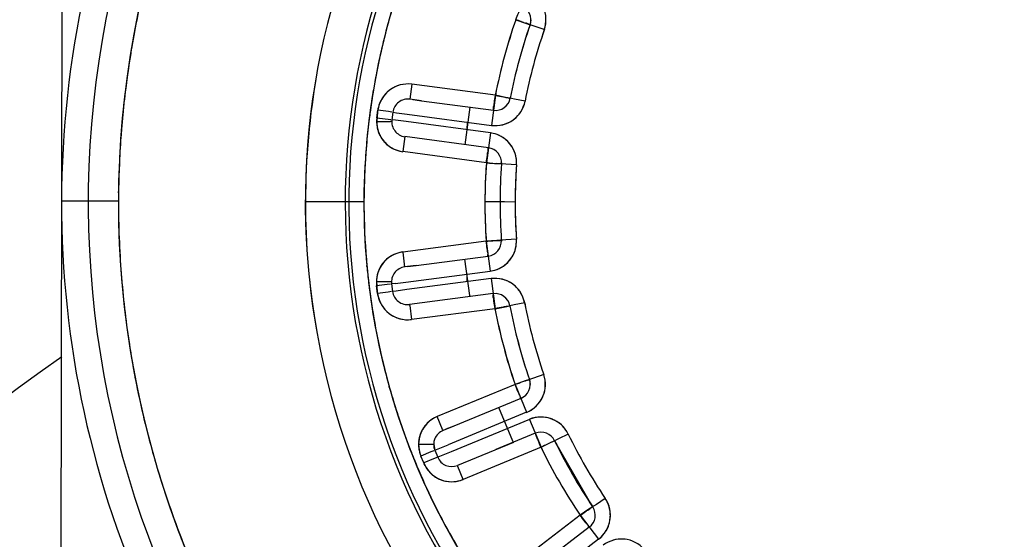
# Model space of a CAD drawing. Header units: millimetres. Extents: x 4086 to 10416, y 123 to 1549.
# Tile 57 of 256: x 6971.61 to 6987.89, y 454.96 to 463.54. Entities that reach past the tile are written whole.
import ezdxf

# ---------------------------------------------------------------- set-up
doc = ezdxf.new("R2010")
doc.units = ezdxf.units.MM
doc.layers.add('外形图', color=7, linetype='Continuous')
doc.layers.add('尺寸标注', color=7, linetype='Continuous')
doc.styles.add('思源黑', font='SourceHanSansCN-Normal.ttf')
doc.dimstyles.new('尺寸标注_1_4比例中六', dxfattribs={"dimtxt": 10, "dimasz": 8, "dimexe": 2, "dimexo": 1.5, "dimgap": 1, "dimtad": 1, "dimdec": 1, "dimlfac": 4, "dimdsep": 46, "dimtxsty": '思源黑', "dimcen": 0.09, "dimadec": 0, "dimazin": 0, "dimtp": 0.01, "dimtm": 0.01, "dimtfac": 1, "dimtdec": 1, "dimtofl": 0, "dimtmove": 0, "dimatfit": 3, "dimfxl": 1, "dimtolj": 1, "dimarcsym": 0})

# ---------------------------------------------------------------- blocks, each defined once
blk = doc.blocks.new('*D657')
at = {"layer": 'Defpoints', "color": 0}
for p in [(6975.281, 502.524), (6850.134, 363.173), (7026.67, 363.173)]:
    blk.add_point(p, dxfattribs=at)
at = {"layer": '尺寸标注', "color": 0, "lineweight": -2}
for p, q in [((6973.781, 502.524), (6848.134, 502.524)), ((6850.134, 494.524), (6850.134, 371.173)), ((7025.17, 363.173), (6848.134, 363.173))]:
    blk.add_line(p, q, dxfattribs=at)
at = {"layer": '尺寸标注', "color": 0}
for points in [[(6851.467, 494.524), (6848.801, 494.524), (6850.134, 502.524)], [(6848.801, 371.173), (6851.467, 371.173), (6850.134, 363.173)]]:
    blk.add_solid(points, dxfattribs=at)
at = {"layer": '尺寸标注', "color": 0, "insert": (6843.95, 432.848), "char_height": 10, "attachment_point": 5, "rotation": 90, "style": '思源黑'}
blk.add_mtext('\\A1;557.3', dxfattribs=at)
blk = doc.blocks.new('*D658')
at = {"layer": 'Defpoints', "color": 0}
for p in [(7031.894, 486.539), (6869.115, 363.164), (7031.894, 363.164)]:
    blk.add_point(p, dxfattribs=at)
at = {"layer": '尺寸标注', "color": 0, "lineweight": -2}
for p, q in [((7030.394, 486.539), (6867.115, 486.539)), ((6869.115, 478.539), (6869.115, 371.164)), ((7030.394, 363.164), (6867.115, 363.164))]:
    blk.add_line(p, q, dxfattribs=at)
at = {"layer": '尺寸标注', "color": 0}
for points in [[(6870.448, 478.539), (6867.782, 478.539), (6869.115, 486.539)], [(6867.782, 371.164), (6870.448, 371.164), (6869.115, 363.164)]]:
    blk.add_solid(points, dxfattribs=at)
at = {"layer": '尺寸标注', "color": 0, "insert": (6862.931, 424.851), "char_height": 10, "attachment_point": 5, "rotation": 90, "style": '思源黑'}
blk.add_mtext('\\A1;493.6', dxfattribs=at)

msp = doc.modelspace()

# ---------------------------------------------------------------- linework, layer by layer
at = {"layer": '外形图', "color": 7, "linetype": 'Continuous'}
for p, q in [((6972.317, 468.244), (6972.29, 452.844)), ((6979.813, 463.545), (6979.975, 463.489)), ((6979.976, 463.488), (6979.967, 463.492)), ((6979.975, 463.489), (6980.036, 463.468)), ((6980.067, 463.457), (6980.036, 463.468)), ((6980.063, 463.545), (6980.049, 463.463)), ((6980.285, 463.381), (6980.067, 463.457)), ((6978.096, 462.479), (6978.063, 462.231)), ((6979.476, 462.295), (6978.096, 462.479)), ((6979.476, 462.295), (6979.41, 461.799)), ((6979.646, 462.261), (6979.476, 462.295)), ((6978.252, 462.206), (6978.063, 462.231)), ((6978.111, 462.225), (6978.253, 462.206)), ((6978.252, 462.206), (6979.443, 462.047)), ((6979.721, 462.247), (6979.646, 462.261)), ((6979.74, 462.243), (6979.721, 462.247)), ((6979.793, 462.233), (6979.74, 462.243)), ((6979.966, 462.199), (6979.793, 462.233)), ((6977.518, 461.925), (6977.534, 462.049)), ((6977.528, 462.04), (6977.522, 461.925)), ((6977.709, 462.026), (6977.534, 462.049)), ((6977.763, 462.019), (6977.709, 462.026)), ((6977.782, 462.016), (6977.765, 461.892)), ((6977.782, 462.016), (6977.843, 462.008)), ((6977.842, 462.008), (6978.019, 461.985)), ((6978.018, 461.985), (6979.41, 461.799)), ((6979.054, 462.099), (6978.971, 461.479)), ((6977.513, 461.86), (6977.744, 461.86)), ((6977.518, 461.925), (6977.746, 461.895)), ((6977.763, 461.86), (6977.744, 461.86)), ((6977.765, 461.892), (6977.763, 461.86)), ((6977.826, 461.884), (6977.765, 461.892)), ((6978.002, 461.861), (6977.826, 461.884)), ((6979.393, 461.675), (6978.002, 461.861)), ((6979.012, 461.726), (6979.013, 461.852)), ((6979.393, 461.675), (6979.327, 461.18)), ((6977.98, 461.612), (6977.947, 461.364)), ((6979.36, 461.427), (6977.98, 461.612)), ((6979.327, 461.18), (6977.947, 461.364)), ((6979.327, 461.18), (6979.492, 461.168)), ((6979.492, 461.168), (6979.57, 461.162)), ((6979.577, 461.179), (6979.576, 461.162)), ((6979.649, 461.156), (6979.576, 461.162)), ((6979.826, 461.144), (6979.649, 461.156)), ((6973.246, 460.681), (6973.246, 460.704)), ((6972.746, 460.544), (6972.303, 460.544)), ((6972.759, 460.544), (6972.746, 460.544)), ((6973.245, 460.543), (6972.759, 460.544)), ((6977.303, 460.536), (6976.335, 460.537)), ((6979.553, 460.532), (6979.303, 460.532)), ((6979.572, 460.532), (6979.553, 460.532)), ((6979.626, 460.532), (6979.572, 460.532)), ((6979.803, 460.531), (6979.626, 460.532)), ((6979.325, 459.885), (6977.944, 459.705)), ((6979.501, 459.897), (6979.325, 459.885)), ((6979.325, 459.885), (6979.389, 459.389)), ((6979.568, 459.901), (6979.501, 459.897)), ((6979.593, 459.903), (6979.574, 459.902)), ((6979.574, 459.902), (6979.575, 459.884)), ((6979.647, 459.907), (6979.593, 459.903)), ((6979.823, 459.919), (6979.647, 459.907)), ((6977.944, 459.705), (6977.976, 459.457)), ((6978.166, 459.482), (6979.357, 459.637)), ((6978.968, 459.586), (6979.046, 458.985)), ((6977.352, 459.467), (6977.351, 459.483)), ((6978.166, 459.482), (6977.976, 459.458)), ((6977.997, 459.208), (6979.389, 459.389)), ((6978.025, 459.464), (6978.167, 459.482)), ((6977.685, 459.21), (6977.509, 459.21)), ((6977.739, 459.21), (6977.685, 459.21)), ((6977.759, 459.21), (6977.739, 459.21)), ((6977.758, 459.21), (6977.761, 459.177)), ((6977.821, 459.185), (6977.998, 459.208)), ((6979.405, 459.265), (6978.013, 459.084)), ((6979.008, 459.213), (6979.008, 459.339)), ((6979.405, 459.265), (6979.47, 458.769)), ((6977.688, 459.168), (6977.513, 459.145)), ((6977.529, 459.021), (6977.513, 459.145)), ((6977.517, 459.154), (6977.523, 459.03)), ((6977.517, 459.145), (6977.523, 459.03)), ((6977.704, 459.044), (6977.529, 459.021)), ((6977.742, 459.175), (6977.688, 459.168)), ((6977.758, 459.051), (6977.704, 459.044)), ((6977.821, 459.185), (6977.761, 459.177)), ((6977.761, 459.177), (6977.777, 459.053)), ((6977.838, 459.061), (6977.777, 459.053)), ((6978.014, 459.084), (6977.837, 459.061)), ((6979.437, 459.017), (6978.057, 458.838)), ((6979.046, 458.985), (6979.048, 458.967)), ((6978.059, 458.819), (6978.057, 458.838)), ((6978.059, 458.819), (6978.089, 458.59)), ((6979.47, 458.769), (6978.089, 458.59)), ((6979.47, 458.769), (6979.64, 458.802)), ((6979.64, 458.802), (6979.715, 458.816)), ((6979.787, 458.83), (6979.715, 458.816)), ((6979.961, 458.864), (6979.787, 458.83)), ((6979.97, 457.575), (6979.803, 457.518)), ((6980.039, 457.599), (6979.97, 457.575)), ((6980.057, 457.605), (6980.039, 457.599)), ((6980.039, 457.599), (6980.052, 457.517)), ((6980.108, 457.623), (6980.057, 457.605)), ((6980.275, 457.68), (6980.108, 457.623)), ((6977.722, 457.474), (6977.718, 457.488)), ((6979.803, 457.518), (6978.515, 456.987)), ((6979.803, 457.518), (6979.993, 457.056)), ((6979.898, 457.287), (6978.787, 456.829)), ((6979.766, 456.577), (6979.535, 457.137)), ((6978.603, 456.774), (6978.515, 456.987)), ((6979.993, 457.056), (6978.695, 456.521)), ((6980.041, 456.94), (6978.743, 456.405)), ((6980.041, 456.94), (6980.231, 456.478)), ((6978.611, 456.756), (6978.603, 456.774)), ((6978.787, 456.829), (6978.611, 456.756)), ((6978.788, 456.829), (6978.656, 456.775)), ((6980.136, 456.709), (6979.485, 456.44)), ((6980.4, 456.56), (6980.473, 456.595)), ((6980.456, 456.587), (6981.084, 455.495)), ((6980.522, 456.619), (6980.473, 456.595)), ((6980.681, 456.696), (6980.522, 456.619)), ((6978.07, 456.434), (6978.06, 456.459)), ((6978.383, 456.526), (6978.206, 456.526)), ((6978.437, 456.525), (6978.383, 456.526)), ((6978.456, 456.525), (6978.437, 456.525)), ((6978.456, 456.525), (6978.475, 456.43)), ((6978.475, 456.43), (6978.532, 456.453)), ((6978.475, 456.43), (6978.522, 456.314)), ((6978.531, 456.453), (6978.696, 456.521)), ((6979.773, 456.559), (6978.849, 456.178)), ((6980.231, 456.478), (6978.944, 455.947)), ((6979.773, 456.559), (6979.766, 456.577)), ((6980.231, 456.478), (6980.4, 456.56)), ((6980.402, 456.561), (6980.346, 456.533)), ((6978.407, 456.402), (6978.244, 456.334)), ((6978.291, 456.219), (6978.244, 456.334)), ((6978.455, 456.286), (6978.291, 456.219)), ((6978.457, 456.422), (6978.407, 456.402)), ((6978.522, 456.314), (6978.455, 456.286)), ((6978.579, 456.338), (6978.522, 456.314)), ((6978.743, 456.405), (6978.579, 456.337)), ((6978.856, 456.161), (6978.849, 456.178)), ((6978.944, 455.947), (6978.856, 456.161)), ((6981.292, 455.634), (6981.145, 455.535)), ((6981.023, 455.454), (6980.877, 455.355)), ((6981.048, 455.47), (6981.023, 455.454)), ((6981.084, 455.495), (6981.048, 455.47)), ((6981.1, 455.505), (6981.084, 455.495)), ((6981.145, 455.535), (6981.1, 455.505)), ((6980.877, 455.355), (6979.771, 454.51)), ((6980.877, 455.355), (6981.18, 454.958)), ((6981.028, 455.157), (6980.074, 454.427)), ((6981.18, 454.958), (6980.065, 454.105))]:
    msp.add_line(p, q, dxfattribs=at)
for centre, radius, start, end in [((6988.553, 460.516), 12.218, 115.4504, 64.3498), ((6988.553, 460.516), 11.559, 116.9999, 62.8001), ((6988.553, 460.516), 11.5, 117.8101, 61.9898), ((6988.553, 460.516), 11.25, 119.1675, 60.6324), ((6988.553, 460.516), 15.308, 150.6761, 235.1238), ((6988.553, 460.516), 15.807, 151.9735, 233.8264), ((6988.553, 460.516), 16.25, 154.9885, 204.8257), ((6988.553, 460.516), 11.25, 160.1988, 164.7023), ((6979.813, 463.545), 0.5, 340.8863, 67.4), ((6979.813, 463.545), 0.25, 340.8785, 67.4078), ((6988.557, 460.517), 15.311, 167.9057, 169.8252), ((6988.461, 460.539), 15.213, 168.5542, 169.8429), ((6988.567, 460.513), 11.264, 164.702, 170.4697), ((6988.482, 460.534), 11.177, 164.7457, 169.7924), ((6988.527, 460.522), 11.223, 164.3302, 164.7486), ((6988.553, 460.516), 9.25, 160.8863, 168.9136), ((6988.567, 460.512), 9.265, 160.8927, 168.9072), ((6988.559, 460.514), 9.007, 160.8893, 168.9106), ((6988.559, 460.514), 9.006, 160.8892, 168.9107), ((6988.558, 460.515), 9.005, 160.8884, 168.9115), ((6988.553, 460.516), 9, 160.8863, 168.9136), ((6981.753, 468.749), 5.552, 250.5092, 250.9064), ((6988.553, 460.516), 8.75, 160.8863, 168.9136), ((6988.566, 460.512), 8.764, 160.8927, 168.9072), ((6988.475, 460.537), 15.227, 169.8436, 171.164), ((6988.567, 460.515), 15.322, 169.8253, 170.7225), ((6988.586, 460.512), 15.34, 170.7229, 173.6006), ((6988.6, 460.518), 15.353, 171.1657, 173.6268), ((6988.73, 460.5), 12.394, 169.9369, 179.8282), ((6988.443, 460.542), 11.137, 169.798, 170.4982), ((6978.03, 461.983), 0.5, 82.4, 172.4), ((6988.524, 460.529), 11.219, 170.4993, 172.1918), ((6988.527, 460.52), 11.224, 170.473, 171.1683), ((6978.031, 461.983), 0.501, 125.9817, 130.375), ((6988.787, 460.498), 15.542, 173.6318, 179.326), ((6988.576, 460.513), 15.33, 173.6002, 177.2616), ((6988.53, 460.52), 11.226, 171.1685, 172.1691), ((6988.529, 460.52), 11.226, 171.1685, 172.1219), ((6978.03, 461.983), 0.5, 149.7333, 152.1562), ((6978.03, 461.983), 0.25, 82.3915, 172.4084), ((6979.476, 462.295), 0.5, 262.4, 348.9136), ((6979.476, 462.295), 0.25, 262.3921, 348.9214), ((6979.409, 462.318), 0.57, 343.2099, 347.9422), ((6988.541, 460.518), 11.238, 172.1219, 172.7573), ((6988.541, 460.518), 11.238, 172.169, 172.756), ((6988.596, 460.518), 11.291, 172.1906, 172.7761), ((6978.211, 461.916), 0.694, 164.5189, 169.6728), ((6988.689, 460.507), 11.386, 173.1114, 175.1682), ((6988.559, 460.516), 11.256, 173.091, 175.1225), ((6988.547, 460.517), 11.244, 172.756, 173.0907), ((6988.623, 460.515), 11.319, 172.776, 173.1098), ((6978.013, 461.859), 0.5, 172.4, 262.4), ((6978.081, 461.868), 0.568, 180.7523, 182.0808), ((6978.074, 461.867), 0.561, 182.0763, 185.3168), ((6978.066, 461.847), 0.55, 171.7996, 178.5462), ((6978.059, 461.866), 0.546, 185.3105, 189.4919), ((6978.013, 461.859), 0.25, 172.396, 262.4145), ((6979.472, 462.3), 0.506, 304.2333, 308.4166), ((6977.971, 461.841), 0.455, 188.2092, 194.1272), ((6978.028, 461.86), 0.514, 189.4531, 197.3093), ((6977.958, 461.838), 0.442, 194.175, 197.2481), ((6977.998, 461.851), 0.483, 197.362, 200.3516), ((6978.002, 461.853), 0.487, 200.4122, 210.7956), ((6979.308, 461.111), 0.57, 76.6961, 81.4286), ((6979.327, 461.18), 0.5, 355.8863, 82.4), ((6988.568, 460.515), 11.265, 175.1228, 179.9037), ((6978.019, 461.865), 0.508, 210.9747, 216.0852), ((6978.015, 461.861), 0.503, 210.7831, 219.1959), ((6978.026, 461.871), 0.517, 216.075, 220.3325), ((6978.018, 461.863), 0.506, 219.1893, 223.7879), ((6978.014, 461.86), 0.501, 223.7773, 233.4347), ((6979.322, 461.176), 0.506, 37.7197, 41.9029), ((6988.832, 460.496), 11.529, 175.1727, 179.8033), ((6978.005, 461.848), 0.486, 233.4457, 240.7867), ((6978, 461.841), 0.477, 233.4488, 240.0586), ((6978.034, 461.934), 0.577, 256.4479, 261.3138), ((6978.03, 461.921), 0.564, 256.9851, 261.5515), ((6979.327, 461.18), 0.25, 355.8785, 82.4078), ((6988.526, 460.516), 15.281, 177.2625, 179.2939), ((6988.553, 460.516), 9.25, 175.8863, 183.9136), ((6988.561, 460.516), 9.258, 175.8875, 178.5609), ((6988.555, 460.516), 9.252, 175.8865, 177.224), ((6978.317, 446.753), 14.462, 85.7922, 85.9949), ((6980.4, 475.234), 14.095, 265.8426, 266.3054), ((6988.56, 460.516), 9.007, 175.8893, 183.9106), ((6988.559, 460.516), 9.006, 175.8892, 183.9107), ((6988.554, 460.516), 9.001, 175.8866, 183.9133), ((6988.553, 460.516), 9, 175.8863, 183.9136), ((6988.553, 460.516), 8.75, 175.8863, 183.9136), ((6988.561, 460.516), 8.758, 175.8875, 178.5609), ((6988.555, 460.516), 8.752, 175.8865, 177.224), ((6979.257, 461.175), 0.57, 356.8522, 1.5863), ((6988.552, 460.516), 9.249, 177.2241, 178.5621), ((6988.552, 460.516), 8.749, 177.2241, 178.5621), ((6988.839, 460.497), 15.594, 179.3226, 179.8311), ((6988.526, 460.516), 15.28, 179.3816, 179.8956), ((6988.555, 460.516), 9.252, 178.5622, 181.2377), ((6988.549, 460.516), 9.246, 178.5615, 181.2384), ((6988.555, 460.516), 8.752, 178.5622, 181.2377), ((6988.55, 460.516), 8.747, 178.5615, 181.2384), ((6988.562, 460.517), 15.317, 179.8973, 184.4213), ((6988.795, 460.531), 15.55, 179.9574, 184.4066), ((6988.688, 460.528), 12.353, 179.9549, 189.85), ((6988.822, 460.532), 11.519, 179.9836, 180.8003), ((6988.542, 460.516), 11.239, 179.9053, 180.7723), ((6988.766, 460.531), 11.462, 180.7968, 185.3236), ((6988.548, 460.516), 11.245, 180.7747, 185.2738), ((6988.561, 460.516), 9.258, 181.239, 183.9124), ((6988.552, 460.516), 9.249, 181.2378, 182.5758), ((6988.561, 460.516), 8.758, 181.239, 183.9124), ((6988.552, 460.516), 8.749, 181.2378, 182.5758), ((6988.555, 460.516), 9.252, 182.5759, 183.9134), ((6988.555, 460.516), 8.752, 182.5759, 183.9134), ((6978.271, 475.687), 15.838, 273.8139, 273.9992), ((6979.325, 459.885), 0.25, 277.3921, 3.9214), ((6979.325, 459.885), 0.5, 277.4, 3.9136), ((6979.254, 459.89), 0.57, 358.2098, 2.9422), ((6978.009, 459.21), 0.5, 97.4, 187.4), ((6978.029, 459.135), 0.576, 98.4799, 103.3465), ((6978.025, 459.148), 0.563, 98.2437, 102.8112), ((6978.017, 459.202), 0.511, 140.54, 148.9245), ((6978.011, 459.208), 0.503, 140.5916, 149.0042), ((6978.013, 459.206), 0.506, 137.2921, 140.5981), ((6978.01, 459.208), 0.502, 126.361, 137.3025), ((6977.995, 459.228), 0.477, 118.8067, 126.5794), ((6978.001, 459.221), 0.486, 119.0053, 126.3428), ((6979.32, 459.889), 0.506, 319.2333, 323.4166), ((6988.568, 460.518), 11.265, 185.3507, 186.7425), ((6988.654, 460.521), 11.35, 185.3282, 186.6943), ((6978.023, 459.208), 0.514, 162.4842, 170.3862), ((6977.957, 459.23), 0.445, 162.6019, 165.4879), ((6977.993, 459.218), 0.483, 159.3833, 162.4309), ((6977.997, 459.216), 0.487, 148.992, 159.3228), ((6978.008, 459.21), 0.25, 97.3915, 187.4084), ((6979.306, 459.953), 0.57, 278.3658, 283.1002), ((6988.552, 460.516), 15.306, 184.4209, 188.6538), ((6988.602, 460.516), 15.356, 184.4051, 188.6266), ((6988.613, 460.517), 11.31, 186.695, 186.9831), ((6988.569, 460.518), 11.266, 186.7425, 187.076), ((6978.07, 459.201), 0.562, 174.4797, 177.7176), ((6978.077, 459.201), 0.569, 177.7131, 179.0427), ((6978.055, 459.203), 0.546, 170.3464, 174.4859), ((6977.983, 459.226), 0.471, 171.5319, 180.4714), ((6977.989, 459.225), 0.477, 180.4525, 184.4004), ((6977.963, 459.228), 0.451, 165.5175, 171.5194), ((6979.469, 458.769), 0.5, 10.8863, 97.4), ((6988.59, 460.514), 11.286, 186.983, 187.6145), ((6988.568, 460.518), 11.265, 187.0326, 187.7143), ((6977.985, 459.225), 0.474, 184.397, 188.6081), ((6978.205, 459.151), 0.692, 190.0665, 195.2141), ((6978.025, 459.086), 0.25, 187.3915, 277.4084), ((6979.466, 458.764), 0.506, 52.7197, 56.9029), ((6988.508, 460.503), 11.203, 187.6125, 189.8992), ((6988.559, 460.516), 11.255, 187.6651, 191.0007), ((6988.558, 460.516), 11.255, 187.7139, 191.0007), ((6978.025, 459.086), 0.5, 187.4, 277.4), ((6979.47, 458.769), 0.25, 10.8785, 97.4078), ((6979.403, 458.747), 0.57, 11.8522, 16.5863), ((6978.024, 459.085), 0.499, 207.6151, 210.0416), ((6988.553, 460.516), 9.25, 190.8863, 198.9136), ((6988.567, 460.52), 9.265, 190.8927, 198.9072), ((6988.553, 460.516), 9, 190.8863, 198.9136), ((6988.559, 460.518), 9.007, 190.8893, 198.9106), ((6988.559, 460.518), 9.006, 190.8892, 198.9107), ((6988.558, 460.517), 9.005, 190.8884, 198.9115), ((6988.553, 460.516), 8.75, 190.8863, 198.9136), ((6988.566, 460.52), 8.764, 190.8927, 198.9072), ((6988.448, 460.493), 11.143, 189.9019, 191.0121), ((6978.026, 459.086), 0.501, 230.8279, 235.2233), ((6978.026, 459.162), 0.576, 271.4386, 276.3133), ((6988.547, 460.515), 11.244, 191.0041, 195.6146), ((6988.509, 460.505), 11.204, 191.0155, 195.6943), ((6988.442, 460.493), 15.194, 188.6332, 189.0863), ((6988.568, 460.519), 15.323, 188.658, 193.7878), ((6988.451, 460.495), 15.203, 189.0869, 190.8337), ((6993.033, 428.231), 36.25, 124.8686, 294.8327), ((6988.507, 460.506), 15.261, 190.8344, 193.7906), ((6979.803, 457.518), 0.25, 292.3921, 18.9214), ((6979.802, 457.518), 0.5, 292.4, 18.9136), ((6988.557, 460.519), 11.254, 195.6949, 201.1445), ((6988.568, 460.521), 11.266, 195.6894, 201.0365), ((6981.726, 452.303), 5.557, 108.8938, 109.2906), ((6979.797, 457.52), 0.506, 334.2333, 338.4166), ((6979.767, 457.579), 0.57, 293.3658, 298.1001), ((6978.706, 456.525), 0.5, 112.4, 202.4), ((6978.745, 456.459), 0.576, 113.4802, 118.353), ((6978.738, 456.472), 0.561, 113.3279, 118.3054), ((6980.231, 456.478), 0.5, 25.8863, 112.4), ((6980.249, 456.409), 0.57, 106.6962, 111.4286), ((6980.229, 456.472), 0.506, 67.7197, 71.9029), ((6988.552, 460.517), 15.307, 193.7911, 197.9481), ((6988.554, 460.516), 15.309, 193.7874, 197.9404), ((6978.693, 456.533), 0.485, 149.5383, 157.6881), ((6978.711, 456.523), 0.505, 149.5601, 155.9222), ((6978.696, 456.531), 0.489, 134.7329, 149.5376), ((6978.706, 456.525), 0.25, 112.3915, 202.4084), ((6978.705, 456.525), 0.5, 160.2393, 174.232), ((6978.712, 456.522), 0.507, 155.9196, 160.2651), ((6980.231, 456.478), 0.25, 25.8785, 112.4078), ((6988.553, 460.516), 9, 205.8863, 213.9136), ((6988.559, 460.519), 9.007, 205.8893, 213.9106), ((6988.559, 460.519), 9.006, 205.8892, 213.9107), ((6988.557, 460.518), 9.005, 205.8884, 213.9115), ((6988.553, 460.516), 8.75, 205.8863, 213.9136), ((6988.565, 460.523), 8.764, 205.8927, 213.9072), ((6988.544, 460.512), 11.24, 201.0388, 201.2251), ((6988.538, 460.51), 11.233, 201.225, 202.0266), ((6988.569, 460.524), 11.268, 201.2817, 202.1087), ((6978.683, 456.527), 0.477, 174.2974, 180.0896), ((6978.767, 456.516), 0.561, 173.9917, 178.9675), ((6978.694, 456.528), 0.488, 180.1426, 185.9013), ((6978.709, 456.525), 0.503, 179.926, 187.3739), ((6978.705, 456.525), 0.499, 187.3915, 194.9085), ((6988.553, 460.516), 9.25, 205.8863, 213.9136), ((6988.566, 460.523), 9.265, 205.8927, 213.9072), ((6988.528, 460.506), 11.223, 202.0266, 202.4805), ((6988.574, 460.526), 11.273, 202.1087, 202.7445), ((6978.709, 456.526), 0.503, 194.926, 202.3739), ((6978.78, 456.544), 0.576, 196.4429, 201.3135), ((6978.754, 456.409), 0.25, 202.3915, 292.4084), ((6988.527, 460.505), 11.222, 202.4806, 202.7751), ((6988.579, 460.528), 11.278, 202.7447, 206.0213), ((6988.55, 460.515), 11.247, 202.7762, 205.9694), ((6978.754, 456.409), 0.5, 202.4, 292.4), ((6978.819, 456.448), 0.576, 203.4802, 208.3528), ((6978.756, 456.416), 0.507, 245.9196, 250.265), ((6978.735, 456.484), 0.576, 286.4429, 291.3135), ((6988.564, 460.52), 15.319, 197.9447, 203.2094), ((6988.579, 460.527), 15.336, 197.9504, 203.2039), ((6980.877, 455.355), 0.5, 307.4, 33.9136), ((6980.813, 455.324), 0.57, 28.2098, 32.9422), ((6988.567, 460.523), 11.265, 205.9696, 211.3832), ((6988.551, 460.514), 11.247, 206.0211, 211.4487), ((6980.877, 455.355), 0.25, 307.3921, 33.9214), ((6980.87, 455.356), 0.506, 349.2333, 353.4166), ((6981.56, 454.461), 0.5, 40.8863, 127.4), ((6981.559, 454.455), 0.506, 82.7197, 86.9029)]:
    msp.add_arc(centre, radius, start, end, dxfattribs=at)
for points, knots in [([(6979.813, 463.545), (6979.83, 463.584), (6979.85, 463.634), (6979.871, 463.685), (6979.876, 463.696)], [0, 0, 0, 0, 6188.227333, 7942.77224, 7942.77224, 7942.77224, 7942.77224]), ([(6980.049, 463.463), (6980.047, 463.457), (6980.013, 463.488), (6979.994, 463.482), (6979.976, 463.488)], [0, 0, 0, 0, 2071.67185, 7948.447909, 7948.447909, 7948.447909, 7948.447909]), ([(6979.454, 462.135), (6979.456, 462.147), (6979.463, 462.2), (6979.47, 462.253), (6979.476, 462.295)], [0, 0, 0, 0, 1768.348897, 7974.576683, 7974.576683, 7974.576683, 7974.576683]), ([(6979.476, 462.295), (6979.521, 462.286), (6979.578, 462.275), (6979.636, 462.263), (6979.648, 462.261)], [0, 0, 0, 0, 6261.931267, 7974.174069, 7974.174069, 7974.174069, 7974.174069]), ([(6979.443, 462.047), (6979.45, 462.046), (6979.438, 462.096), (6979.451, 462.113), (6979.454, 462.135)], [0, 0, 0, 0, 2091.901034, 7977.162567, 7977.162567, 7977.162567, 7977.162567]), ([(6979.648, 462.261), (6979.666, 462.257), (6979.683, 462.263), (6979.72, 462.24), (6979.721, 462.247)], [0, 0, 0, 0, 5903.772554, 7975.582524, 7975.582524, 7975.582524, 7975.582524]), ([(6977.516, 461.904), (6977.515, 461.9), (6977.514, 461.893), (6977.514, 461.886), (6977.513, 461.882)], [0, 0, 0, 0, 3968.654918, 7961.463486, 7961.463486, 7961.463486, 7961.463486]), ([(6977.513, 461.882), (6977.513, 461.878), (6977.513, 461.871), (6977.513, 461.864), (6977.513, 461.86)], [0, 0, 0, 0, 3995.964471, 7961.997295, 7961.997295, 7961.997295, 7961.997295]), ([(6977.522, 461.925), (6977.52, 461.922), (6977.518, 461.915), (6977.516, 461.907), (6977.516, 461.904)], [0, 0, 0, 0, 3974.458527, 7960.956478, 7960.956478, 7960.956478, 7960.956478]), ([(6979.327, 461.18), (6979.333, 461.221), (6979.339, 461.274), (6979.347, 461.328), (6979.348, 461.34)], [0, 0, 0, 0, 6222.87383, 7995.973986, 7995.973986, 7995.973986, 7995.973986]), ([(6979.348, 461.34), (6979.351, 461.361), (6979.364, 461.378), (6979.352, 461.428), (6979.36, 461.427)], [0, 0, 0, 0, 5897.100565, 7993.265671, 7993.265671, 7993.265671, 7993.265671]), ([(6979.57, 461.163), (6979.564, 461.171), (6979.531, 461.156), (6979.508, 461.167), (6979.492, 461.168)], [0, 0, 0, 0, 2941.921539, 8000.702588, 8000.702588, 8000.702588, 8000.702588]), ([(6979.345, 459.725), (6979.344, 459.736), (6979.337, 459.79), (6979.33, 459.843), (6979.325, 459.885)], [0, 0, 0, 0, 1781.330922, 8033.151714, 8033.151714, 8033.151714, 8033.151714]), ([(6979.488, 459.896), (6979.504, 459.897), (6979.528, 459.9), (6979.561, 459.896), (6979.567, 459.905)], [0, 0, 0, 0, 5028.831181, 8032.422669, 8032.422669, 8032.422669, 8032.422669]), ([(6979.357, 459.637), (6979.349, 459.636), (6979.361, 459.686), (6979.348, 459.703), (6979.345, 459.725)], [0, 0, 0, 0, 2107.340997, 8036.072564, 8036.072564, 8036.072564, 8036.072564]), ([(6977.509, 459.21), (6977.509, 459.207), (6977.509, 459.2), (6977.509, 459.192), (6977.509, 459.189)], [0, 0, 0, 0, 3999.090682, 8028.363311, 8028.363311, 8028.363311, 8028.363311]), ([(6977.509, 459.189), (6977.509, 459.185), (6977.509, 459.178), (6977.51, 459.171), (6977.511, 459.167)], [0, 0, 0, 0, 4026.643032, 8028.918639, 8028.918639, 8028.918639, 8028.918639]), ([(6977.511, 459.167), (6977.511, 459.163), (6977.513, 459.156), (6977.515, 459.149), (6977.517, 459.145)], [0, 0, 0, 0, 4020.820579, 8029.507149, 8029.507149, 8029.507149, 8029.507149]), ([(6979.449, 458.929), (6979.446, 458.951), (6979.433, 458.968), (6979.445, 459.018), (6979.437, 459.017)], [0, 0, 0, 0, 5941.968403, 8054.093828, 8054.093828, 8054.093828, 8054.093828]), ([(6979.47, 458.769), (6979.464, 458.811), (6979.457, 458.864), (6979.45, 458.917), (6979.449, 458.929)], [0, 0, 0, 0, 6270.419961, 8057.077424, 8057.077424, 8057.077424, 8057.077424]), ([(6979.642, 458.802), (6979.63, 458.8), (6979.572, 458.789), (6979.515, 458.777), (6979.47, 458.769)], [0, 0, 0, 0, 1730.749566, 8060.127468, 8060.127468, 8060.127468, 8060.127468]), ([(6979.715, 458.816), (6979.714, 458.823), (6979.677, 458.8), (6979.66, 458.806), (6979.642, 458.802)], [0, 0, 0, 0, 2093.982281, 8060.844377, 8060.844377, 8060.844377, 8060.844377]), ([(6979.965, 457.574), (6979.972, 457.576), (6979.994, 457.584), (6980.016, 457.588), (6980.03, 457.595)], [0, 0, 0, 0, 2668.696881, 8094.849312, 8094.849312, 8094.849312, 8094.849312]), ([(6980.03, 457.595), (6980.032, 457.596), (6980.034, 457.599), (6980.039, 457.6), (6980.039, 457.599)], [0, 0, 0, 0, 5861.954945, 8094.809905, 8094.809905, 8094.809905, 8094.809905]), ([(6979.865, 457.367), (6979.86, 457.378), (6979.839, 457.428), (6979.819, 457.479), (6979.803, 457.518)], [0, 0, 0, 0, 1788.53885, 8097.164487, 8097.164487, 8097.164487, 8097.164487]), ([(6979.898, 457.287), (6979.891, 457.284), (6979.89, 457.334), (6979.873, 457.347), (6979.865, 457.367)], [0, 0, 0, 0, 2121.696655, 8100.213125, 8100.213125, 8100.213125, 8100.213125]), ([(6980.169, 456.629), (6980.161, 456.648), (6980.144, 456.661), (6980.143, 456.712), (6980.136, 456.709)], [0, 0, 0, 0, 5992.203714, 8118.891475, 8118.891475, 8118.891475, 8118.891475]), ([(6980.231, 456.478), (6980.214, 456.516), (6980.195, 456.567), (6980.174, 456.618), (6980.169, 456.629)], [0, 0, 0, 0, 6327.819713, 8121.945025, 8121.945025, 8121.945025, 8121.945025]), ([(6980.456, 456.587), (6980.454, 456.591), (6980.43, 456.565), (6980.415, 456.567), (6980.402, 456.561)], [0, 0, 0, 0, 2095.99321, 8124.392027, 8124.392027, 8124.392027, 8124.392027]), ([(6980.963, 455.413), (6980.972, 455.419), (6981.001, 455.439), (6981.031, 455.458), (6981.051, 455.472)], [0, 0, 0, 0, 2402.48158, 8159.002485, 8159.002485, 8159.002485, 8159.002485]), ([(6981.051, 455.472), (6981.055, 455.475), (6981.061, 455.479), (6981.068, 455.483), (6981.07, 455.486)], [0, 0, 0, 0, 4496.543685, 8158.492365, 8158.492365, 8158.492365, 8158.492365]), ([(6981.07, 455.486), (6981.074, 455.488), (6981.077, 455.49), (6981.083, 455.496), (6981.084, 455.495)], [0, 0, 0, 0, 6061.511161, 8158.354851, 8158.354851, 8158.354851, 8158.354851]), ([(6980.982, 455.217), (6980.975, 455.227), (6980.939, 455.273), (6980.906, 455.32), (6980.877, 455.355)], [0, 0, 0, 0, 1760.847454, 8162.447349, 8162.447349, 8162.447349, 8162.447349]), ([(6981.029, 455.156), (6981.023, 455.152), (6981.011, 455.195), (6980.994, 455.202), (6980.982, 455.217)], [0, 0, 0, 0, 2125.376073, 8165.358041, 8165.358041, 8165.358041, 8165.358041])]:
    msp.add_open_spline(points, degree=3, knots=knots, dxfattribs=at)
for points in [[(6979.9, 463.515), (6979.871, 463.525), (6979.842, 463.536), (6979.813, 463.545)], [(6980.285, 463.381), (6980.305, 463.441), (6980.315, 463.505), (6980.312, 463.568)], [(6977.9, 462.466), (6977.842, 462.451), (6977.785, 462.424), (6977.737, 462.388)], [(6978.096, 462.479), (6978.031, 462.486), (6977.964, 462.483), (6977.9, 462.466)], [(6977.706, 462.364), (6977.663, 462.328), (6977.626, 462.284), (6977.598, 462.235)], [(6977.588, 462.217), (6977.568, 462.18), (6977.553, 462.141), (6977.542, 462.101)], [(6977.588, 462.217), (6977.568, 462.18), (6977.553, 462.141), (6977.542, 462.101)], [(6979.896, 462.024), (6979.921, 462.064), (6979.941, 462.108), (6979.955, 462.153)], [(6979.787, 461.903), (6979.829, 461.937), (6979.867, 461.978), (6979.896, 462.024)], [(6977.516, 461.861), (6977.515, 461.833), (6977.517, 461.804), (6977.521, 461.776)], [(6979.41, 461.799), (6979.472, 461.792), (6979.537, 461.795), (6979.597, 461.81)], [(6979.597, 461.81), (6979.654, 461.824), (6979.709, 461.849), (6979.757, 461.881)], [(6977.537, 461.707), (6977.548, 461.671), (6977.564, 461.636), (6977.583, 461.604)], [(6979.572, 461.616), (6979.53, 461.639), (6979.485, 461.655), (6979.439, 461.666)], [(6977.632, 461.536), (6977.657, 461.507), (6977.685, 461.48), (6977.716, 461.457)], [(6979.699, 461.514), (6979.663, 461.554), (6979.619, 461.589), (6979.572, 461.616)], [(6979.803, 461.331), (6979.786, 461.386), (6979.758, 461.439), (6979.722, 461.485)], [(6977.762, 461.427), (6977.804, 461.403), (6977.851, 461.385), (6977.899, 461.373)], [(6977.768, 461.424), (6977.81, 461.4), (6977.856, 461.383), (6977.903, 461.372)], [(6979.826, 461.191), (6979.825, 461.238), (6979.818, 461.286), (6979.803, 461.331)], [(6979.376, 459.888), (6979.413, 459.891), (6979.451, 459.892), (6979.488, 459.896)], [(6979.801, 459.732), (6979.815, 459.777), (6979.822, 459.825), (6979.824, 459.872)], [(6977.9, 459.697), (6977.853, 459.687), (6977.807, 459.67), (6977.765, 459.646)], [(6977.896, 459.696), (6977.851, 459.685), (6977.806, 459.669), (6977.765, 459.646)], [(6979.726, 459.587), (6979.759, 459.631), (6979.784, 459.68), (6979.801, 459.732)], [(6977.711, 459.611), (6977.678, 459.587), (6977.648, 459.558), (6977.622, 459.527)], [(6979.568, 459.448), (6979.619, 459.476), (6979.665, 459.514), (6979.703, 459.558)], [(6977.579, 459.466), (6977.559, 459.433), (6977.544, 459.399), (6977.532, 459.363)], [(6979.435, 459.398), (6979.481, 459.408), (6979.526, 459.425), (6979.568, 459.448)], [(6979.593, 459.254), (6979.532, 459.269), (6979.467, 459.272), (6979.405, 459.265)], [(6979.742, 459.188), (6979.697, 459.218), (6979.646, 459.24), (6979.593, 459.254)], [(6979.891, 459.038), (6979.86, 459.088), (6979.819, 459.132), (6979.772, 459.167)], [(6979.949, 458.909), (6979.935, 458.954), (6979.916, 458.998), (6979.891, 459.038)], [(6977.537, 458.97), (6977.548, 458.93), (6977.562, 458.89), (6977.582, 458.854)], [(6977.592, 458.835), (6977.622, 458.783), (6977.663, 458.736), (6977.709, 458.698)], [(6977.74, 458.675), (6977.786, 458.642), (6977.839, 458.618), (6977.894, 458.603)], [(6977.894, 458.603), (6977.941, 458.59), (6977.991, 458.585), (6978.04, 458.586)], [(6980.302, 457.493), (6980.305, 457.556), (6980.295, 457.62), (6980.275, 457.68)], [(6979.803, 457.518), (6979.832, 457.527), (6979.861, 457.537), (6979.89, 457.548)], [(6980.267, 457.334), (6980.287, 457.385), (6980.299, 457.439), (6980.302, 457.493)], [(6980.15, 457.159), (6980.192, 457.199), (6980.227, 457.248), (6980.253, 457.3)], [(6980.035, 457.076), (6980.077, 457.098), (6980.116, 457.126), (6980.15, 457.159)], [(6978.472, 456.966), (6978.428, 456.943), (6978.387, 456.913), (6978.352, 456.878)], [(6978.471, 456.966), (6978.428, 456.942), (6978.387, 456.913), (6978.353, 456.879)], [(6980.226, 456.978), (6980.178, 456.977), (6980.131, 456.969), (6980.085, 456.955)], [(6980.386, 456.953), (6980.335, 456.97), (6980.28, 456.978), (6980.226, 456.978)], [(6980.568, 456.847), (6980.526, 456.886), (6980.475, 456.918), (6980.421, 456.94)], [(6978.353, 456.879), (6978.323, 456.849), (6978.297, 456.815), (6978.275, 456.779)], [(6980.681, 456.696), (6980.653, 456.752), (6980.615, 456.804), (6980.568, 456.847)], [(6978.244, 456.717), (6978.226, 456.672), (6978.214, 456.623), (6978.209, 456.574)], [(6978.209, 456.478), (6978.212, 456.445), (6978.219, 456.412), (6978.228, 456.381)], [(6980.346, 456.533), (6980.308, 456.515), (6980.27, 456.495), (6980.231, 456.478)], [(6978.313, 456.175), (6978.336, 456.132), (6978.365, 456.091), (6978.4, 456.056)], [(6978.4, 456.056), (6978.442, 456.013), (6978.494, 455.978), (6978.549, 455.953)], [(6978.585, 455.939), (6978.638, 455.92), (6978.695, 455.909), (6978.752, 455.909)], [(6978.752, 455.909), (6978.801, 455.91), (6978.851, 455.917), (6978.898, 455.931)], [(6981.365, 455.461), (6981.355, 455.507), (6981.338, 455.552), (6981.316, 455.594)], [(6981.373, 455.298), (6981.38, 455.352), (6981.377, 455.408), (6981.365, 455.461)], [(6980.877, 455.355), (6980.906, 455.373), (6980.935, 455.393), (6980.963, 455.413)], [(6981.306, 455.098), (6981.336, 455.148), (6981.357, 455.204), (6981.368, 455.262)], [(6981.18, 454.958), (6981.23, 454.997), (6981.273, 455.045), (6981.306, 455.098)], [(6981.587, 454.961), (6981.532, 454.964), (6981.477, 454.958), (6981.425, 454.943)]]:
    msp.add_open_spline(points, degree=3, dxfattribs=at)

# ---------------------------------------------------------------- dimensions: what is measured, and where the dimension line sits
at = {"layer": '尺寸标注', "color": 0}
for base, p1, p2, text, picture, middle in [((6850.134, 363.173), (6975.281, 502.524), (7026.67, 363.173), '557.3', '*D657', (6843.95, 432.848)), ((6869.115, 363.164), (7031.894, 486.539), (7031.894, 363.164), '493.6', '*D658', (6862.931, 424.851))]:
    dim = msp.add_linear_dim(base=base, p1=p1, p2=p2, angle=90, text=text, dimstyle='尺寸标注_1_4比例中六', dxfattribs=at)
    dim.commit()
    dim.dimension.update_dxf_attribs({"geometry": picture, "text_midpoint": middle})

doc.saveas('drawing.dxf')
